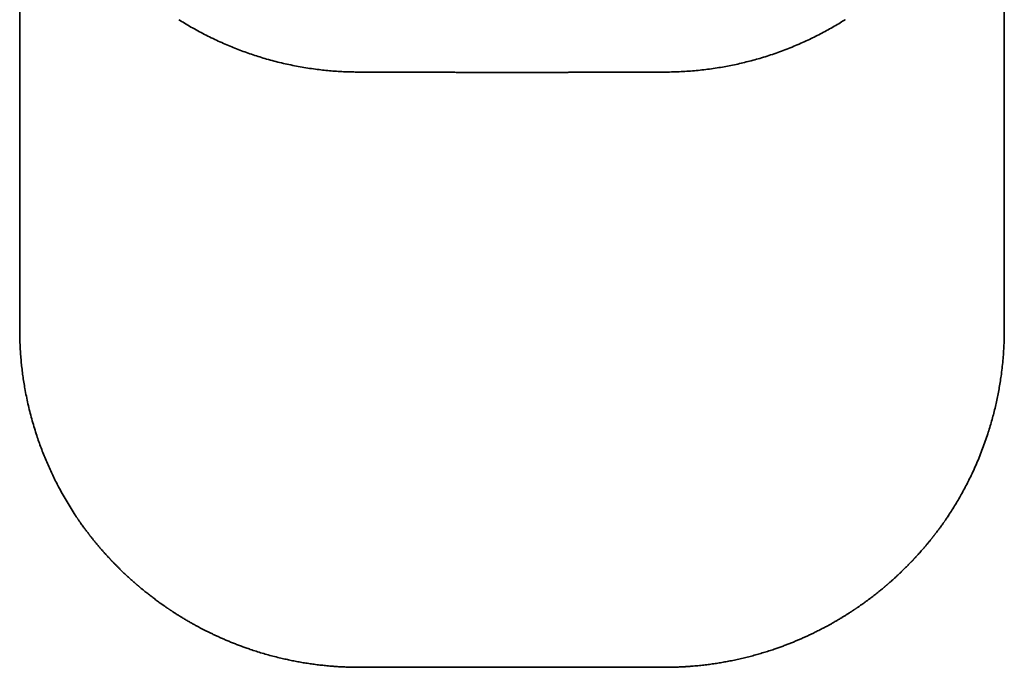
# Model space of a CAD drawing. Header units: millimetres. Extents: x 8 to 580, y 12 to 376.
# Tile 2 of 20: x 282 to 325, y 31 to 60. Entities that reach past the tile are written whole.
import ezdxf

# ---------------------------------------------------------------- set-up
doc = ezdxf.new("R2010")
doc.units = ezdxf.units.MM

msp = doc.modelspace()

# ---------------------------------------------------------------- linework, layer by layer
at = {"color": 7, "linetype": 'Continuous', "lineweight": 35}
for p, q in [((281.646, 85.092), (281.646, 46.09)), ((325.354, 46.09), (325.354, 85.092)), ((284.206, 37.71), (284.219, 37.692)), ((284.482, 37.318), (284.482, 37.318)), ((296.451, 31.093), (296.717, 31.09)), ((296.741, 31.09), (296.717, 31.09)), ((296.741, 31.09), (310.259, 31.09)), ((310.283, 31.09), (310.259, 31.09)), ((310.283, 31.09), (310.537, 31.093))]:
    msp.add_line(p, q, dxfattribs=at)
for centre, radius, start, end in [((296.672, 57.525), 0.00144, 186.5396, 253.6749), ((310.328, 57.524), 0.000818, 275.9257, 338.5815)]:
    msp.add_arc(centre, radius, start, end, dxfattribs=at)
for points, knots in [([(288.713, 59.849), (288.794, 59.798), (288.972, 59.686), (289.25, 59.523), (289.547, 59.356), (289.847, 59.196), (290.151, 59.044), (290.459, 58.898), (290.76, 58.763), (291.056, 58.638), (291.346, 58.523), (291.638, 58.414), (291.932, 58.311), (292.229, 58.215), (292.536, 58.121), (292.854, 58.032), (293.184, 57.948), (293.515, 57.871), (293.848, 57.802), (294.182, 57.741), (294.518, 57.687), (294.846, 57.641), (295.165, 57.605), (295.476, 57.575), (295.787, 57.552), (296.098, 57.536), (296.393, 57.526), (296.584, 57.525), (296.671, 57.524)], [0, 0, 0, 0, 0.034262, 0.074771, 0.115282, 0.155792, 0.196298, 0.236797, 0.277288, 0.314398, 0.351503, 0.388603, 0.425701, 0.462797, 0.499893, 0.540361, 0.580831, 0.621305, 0.661784, 0.702268, 0.74276, 0.78326, 0.820389, 0.85752, 0.894649, 0.931774, 0.968892, 1, 1, 1, 1]), ([(310.329, 57.524), (310.442, 57.525), (310.667, 57.527), (311.005, 57.541), (311.343, 57.561), (311.68, 57.589), (312.016, 57.624), (312.351, 57.668), (312.676, 57.717), (312.991, 57.772), (313.295, 57.831), (313.598, 57.897), (313.899, 57.969), (314.199, 58.047), (314.506, 58.134), (314.82, 58.23), (315.141, 58.336), (315.46, 58.45), (315.775, 58.57), (316.088, 58.698), (316.398, 58.833), (316.697, 58.971), (316.984, 59.111), (317.26, 59.253), (317.533, 59.4), (317.802, 59.553), (318.054, 59.702), (318.214, 59.803), (318.287, 59.849)], [0, 0, 0, 0, 0.040243, 0.080496, 0.120755, 0.161018, 0.201279, 0.241537, 0.281789, 0.31868, 0.355567, 0.392451, 0.429332, 0.46621, 0.503088, 0.543317, 0.583548, 0.623781, 0.664019, 0.704263, 0.744514, 0.784774, 0.821685, 0.858601, 0.895518, 0.932435, 0.969351, 1, 1, 1, 1]), ([(318.288, 59.849), (318.288, 59.849), (318.289, 59.847), (318.287, 59.848), (318.285, 59.849)], [0, 0, 0, 0, 0.273715, 1, 1, 1, 1]), ([(296.672, 57.523), (296.743, 57.523), (296.897, 57.523), (297.131, 57.522), (297.371, 57.521), (297.604, 57.52), (297.83, 57.519), (298.045, 57.519), (298.248, 57.518), (298.441, 57.517), (298.628, 57.517), (298.808, 57.516), (298.982, 57.516), (299.149, 57.515), (299.309, 57.515), (299.464, 57.514), (299.611, 57.514), (299.752, 57.514), (299.885, 57.513), (300.011, 57.513), (300.131, 57.513), (300.239, 57.513), (300.334, 57.512), (300.422, 57.512), (300.512, 57.512), (300.605, 57.512), (300.702, 57.512), (300.803, 57.512), (300.908, 57.511), (301.027, 57.511), (301.16, 57.511), (301.308, 57.511), (301.462, 57.511), (301.623, 57.51), (301.789, 57.51), (301.961, 57.51), (302.14, 57.51), (302.325, 57.51), (302.515, 57.51), (302.711, 57.509), (302.911, 57.509), (303.116, 57.509), (303.313, 57.509), (303.441, 57.509), (303.5, 57.509)], [0, 0, 0, 0, 0.031333, 0.067602, 0.102807, 0.136947, 0.170023, 0.202034, 0.231242, 0.259503, 0.286818, 0.313187, 0.33861, 0.363086, 0.386616, 0.4092, 0.430837, 0.451529, 0.470929, 0.489417, 0.506992, 0.523654, 0.53648, 0.549064, 0.562182, 0.575861, 0.590102, 0.604905, 0.620268, 0.636193, 0.657009, 0.678713, 0.701303, 0.724781, 0.749146, 0.774397, 0.800536, 0.827562, 0.855474, 0.884274, 0.913422, 0.943426, 0.974285, 1, 1, 1, 1]), ([(303.5, 57.509), (303.576, 57.509), (303.74, 57.509), (303.989, 57.509), (304.243, 57.509), (304.49, 57.51), (304.728, 57.51), (304.959, 57.51), (305.176, 57.51), (305.379, 57.51), (305.57, 57.511), (305.754, 57.511), (305.932, 57.511), (306.103, 57.511), (306.267, 57.512), (306.424, 57.512), (306.575, 57.512), (306.72, 57.513), (306.857, 57.513), (306.988, 57.513), (307.11, 57.513), (307.224, 57.514), (307.329, 57.514), (307.429, 57.514), (307.523, 57.514), (307.614, 57.515), (307.702, 57.515), (307.787, 57.515), (307.864, 57.515), (307.926, 57.515), (307.975, 57.516), (308.011, 57.516), (308.046, 57.516), (308.081, 57.516), (308.122, 57.516), (308.172, 57.516), (308.232, 57.516), (308.298, 57.517), (308.371, 57.517), (308.45, 57.517), (308.536, 57.517), (308.628, 57.518), (308.727, 57.518), (308.832, 57.518), (308.944, 57.519), (309.062, 57.519), (309.187, 57.519), (309.318, 57.52), (309.461, 57.52), (309.616, 57.521), (309.783, 57.521), (309.958, 57.522), (310.14, 57.523), (310.265, 57.523), (310.328, 57.523)], [0, 0, 0, 0, 0.03356, 0.071965, 0.109215, 0.145311, 0.180252, 0.214038, 0.246669, 0.275567, 0.303494, 0.33045, 0.356436, 0.381451, 0.405496, 0.42857, 0.450674, 0.471807, 0.491969, 0.51116, 0.529381, 0.545672, 0.5611, 0.575665, 0.589367, 0.602206, 0.61572, 0.628124, 0.63942, 0.649606, 0.65544, 0.660837, 0.665795, 0.670666, 0.676108, 0.6839, 0.692645, 0.702344, 0.712995, 0.724601, 0.737159, 0.750671, 0.765136, 0.780554, 0.796926, 0.814251, 0.832529, 0.85176, 0.871945, 0.895249, 0.919707, 0.945318, 0.972082, 1, 1, 1, 1]), ([(281.646, 46.09), (281.647, 45.992), (281.648, 45.795), (281.657, 45.5), (281.671, 45.205), (281.692, 44.91), (281.718, 44.618), (281.749, 44.327), (281.786, 44.039), (281.829, 43.752), (281.88, 43.448), (281.941, 43.127), (282.013, 42.789), (282.093, 42.453), (282.18, 42.119), (282.275, 41.787), (282.373, 41.473), (282.473, 41.177), (282.572, 40.899), (282.677, 40.623), (282.787, 40.349), (282.902, 40.079), (283.022, 39.813), (283.146, 39.551), (283.275, 39.291), (283.417, 39.017), (283.575, 38.73), (283.747, 38.431), (283.927, 38.137), (284.08, 37.896), (284.176, 37.756), (284.206, 37.711)], [0, 0, 0, 0, 0.033205, 0.066418, 0.099637, 0.132861, 0.166087, 0.198721, 0.231353, 0.263984, 0.296612, 0.335452, 0.374291, 0.413128, 0.451965, 0.490802, 0.52964, 0.562857, 0.596073, 0.62929, 0.662506, 0.695722, 0.728344, 0.760965, 0.793586, 0.826207, 0.865041, 0.903874, 0.942708, 0.981541, 1, 1, 1, 1]), ([(322.794, 37.71), (322.806, 37.728), (322.874, 37.827), (322.992, 38.01), (323.149, 38.26), (323.3, 38.512), (323.445, 38.766), (323.584, 39.02), (323.718, 39.277), (323.856, 39.554), (323.995, 39.849), (324.135, 40.165), (324.268, 40.484), (324.393, 40.806), (324.511, 41.13), (324.616, 41.442), (324.71, 41.739), (324.793, 42.023), (324.87, 42.308), (324.942, 42.595), (325.007, 42.881), (325.067, 43.166), (325.121, 43.451), (325.169, 43.738), (325.214, 44.043), (325.256, 44.367), (325.291, 44.711), (325.319, 45.055), (325.339, 45.4), (325.351, 45.745), (325.353, 45.975), (325.354, 46.09)], [0, 0, 0, 0, 0.007226, 0.04044, 0.073655, 0.10687, 0.139491, 0.172113, 0.204735, 0.237357, 0.276194, 0.31503, 0.353867, 0.392704, 0.431542, 0.47038, 0.503596, 0.536812, 0.570028, 0.603243, 0.636458, 0.669081, 0.701705, 0.734331, 0.766958, 0.805804, 0.844651, 0.883497, 0.92234, 0.961175, 1, 1, 1, 1]), ([(284.219, 37.69), (284.219, 37.69), (284.266, 37.619), (284.353, 37.495), (284.442, 37.373), (284.48, 37.32)], [0, 0, 0, 0, 0.001335, 0.56758, 1, 1, 1, 1]), ([(322.683, 37.548), (322.69, 37.558), (322.709, 37.585), (322.739, 37.629), (322.773, 37.678), (322.801, 37.72), (322.819, 37.746), (322.826, 37.757)], [0, 0, 0, 0, 0.140813, 0.398905, 0.633817, 0.845549, 1, 1, 1, 1]), ([(322.794, 37.71), (322.806, 37.728), (322.837, 37.773), (322.866, 37.819), (322.884, 37.846)], [0, 0, 0, 0, 0.390376, 1, 1, 1, 1]), ([(322.836, 37.772), (322.84, 37.778), (322.85, 37.794), (322.866, 37.818), (322.878, 37.836), (322.884, 37.845), (322.885, 37.846)], [0, 0, 0, 0, 0.258925, 0.634961, 0.960039, 1, 1, 1, 1]), ([(284.482, 37.317), (284.497, 37.296), (284.528, 37.254), (284.572, 37.195), (284.612, 37.142), (284.648, 37.094), (284.68, 37.053), (284.707, 37.017), (284.731, 36.986), (284.75, 36.962), (284.765, 36.943), (284.775, 36.93), (284.781, 36.922), (284.785, 36.917), (284.788, 36.913), (284.793, 36.907), (284.799, 36.898), (284.808, 36.887), (284.82, 36.872), (284.841, 36.846), (284.872, 36.807), (284.915, 36.754), (284.962, 36.695), (285.015, 36.63), (285.078, 36.555), (285.15, 36.468), (285.233, 36.371), (285.322, 36.269), (285.394, 36.187), (285.45, 36.125), (285.487, 36.084), (285.524, 36.043), (285.561, 36.003), (285.595, 35.966), (285.626, 35.933), (285.652, 35.905), (285.673, 35.882), (285.692, 35.862), (285.707, 35.847), (285.717, 35.836), (285.724, 35.828), (285.729, 35.823), (285.734, 35.818), (285.742, 35.809), (285.753, 35.798), (285.765, 35.785), (285.784, 35.766), (285.809, 35.74), (285.842, 35.706), (285.878, 35.668), (285.919, 35.627), (285.962, 35.584), (286.006, 35.539), (286.051, 35.494), (286.14, 35.406), (286.267, 35.283), (286.434, 35.127), (286.559, 35.013), (286.645, 34.936), (286.692, 34.894), (286.734, 34.858), (286.771, 34.825), (286.803, 34.798), (286.828, 34.776), (286.848, 34.758), (286.863, 34.746), (286.875, 34.736), (286.886, 34.726), (286.899, 34.715), (286.914, 34.702), (286.933, 34.686), (286.956, 34.667), (286.982, 34.645), (287.012, 34.619), (287.046, 34.592), (287.125, 34.526), (287.245, 34.429), (287.404, 34.303), (287.56, 34.183), (287.72, 34.063), (287.843, 33.973), (287.929, 33.911), (287.974, 33.879), (288.019, 33.847), (288.065, 33.815), (288.111, 33.783), (288.156, 33.753), (288.197, 33.724), (288.234, 33.699), (288.265, 33.678), (288.29, 33.662), (288.307, 33.65), (288.32, 33.641), (288.331, 33.634), (288.346, 33.624), (288.368, 33.61), (288.397, 33.591), (288.431, 33.568), (288.471, 33.542), (288.517, 33.512), (288.57, 33.478), (288.628, 33.441), (288.691, 33.401), (288.758, 33.36), (288.827, 33.318), (288.921, 33.26), (289.04, 33.189), (289.184, 33.106), (289.322, 33.027), (289.455, 32.953), (289.584, 32.884), (289.706, 32.819), (289.825, 32.757), (289.946, 32.696), (290.073, 32.633), (290.206, 32.569), (290.345, 32.503), (290.491, 32.436), (290.644, 32.368), (290.803, 32.299), (290.968, 32.23), (291.14, 32.16), (291.317, 32.091), (291.499, 32.022), (291.689, 31.954), (291.904, 31.88), (292.144, 31.801), (292.41, 31.719), (292.682, 31.64), (292.96, 31.566), (293.223, 31.501), (293.471, 31.444), (293.701, 31.395), (293.936, 31.349), (294.174, 31.306), (294.415, 31.267), (294.66, 31.231), (294.908, 31.199), (295.16, 31.171), (295.415, 31.146), (295.672, 31.126), (295.93, 31.11), (296.189, 31.099), (296.363, 31.095), (296.451, 31.093)], [0, 0, 0, 0, 0.006102, 0.011669, 0.016701, 0.021196, 0.025156, 0.02858, 0.031468, 0.033819, 0.035635, 0.036914, 0.037579, 0.037906, 0.038296, 0.038841, 0.039541, 0.040693, 0.042111, 0.043764, 0.048398, 0.05322, 0.059206, 0.065459, 0.07198, 0.08111, 0.090686, 0.100706, 0.11117, 0.115191, 0.119274, 0.123419, 0.127583, 0.131391, 0.134758, 0.137528, 0.139906, 0.141891, 0.143484, 0.144684, 0.145301, 0.145719, 0.146231, 0.147086, 0.14827, 0.149628, 0.151114, 0.154176, 0.157673, 0.161606, 0.165846, 0.170474, 0.175188, 0.179888, 0.184576, 0.202865, 0.219026, 0.235026, 0.240078, 0.244642, 0.24872, 0.25231, 0.255414, 0.25803, 0.259744, 0.261157, 0.26227, 0.263221, 0.264396, 0.265951, 0.267741, 0.269891, 0.272403, 0.275276, 0.27851, 0.281914, 0.297923, 0.312165, 0.326365, 0.340817, 0.355687, 0.35965, 0.363642, 0.367662, 0.371711, 0.375789, 0.37974, 0.383478, 0.386704, 0.389418, 0.39162, 0.392991, 0.394046, 0.394921, 0.395899, 0.397946, 0.40045, 0.403418, 0.406852, 0.410836, 0.415304, 0.420256, 0.425693, 0.431513, 0.437285, 0.442962, 0.455298, 0.467153, 0.478526, 0.489417, 0.499826, 0.509752, 0.518952, 0.52857, 0.538622, 0.549109, 0.560031, 0.571387, 0.583179, 0.595405, 0.608066, 0.621161, 0.634447, 0.648151, 0.662276, 0.676798, 0.695938, 0.715382, 0.73513, 0.755183, 0.775541, 0.79175, 0.808148, 0.824736, 0.841512, 0.858477, 0.875632, 0.892976, 0.91051, 0.928234, 0.94615, 0.963931, 0.981895, 1, 1, 1, 1]), ([(310.537, 31.093), (310.548, 31.093), (310.654, 31.094), (310.853, 31.101), (311.134, 31.114), (311.411, 31.132), (311.685, 31.155), (311.949, 31.182), (312.206, 31.213), (312.453, 31.247), (312.697, 31.285), (312.938, 31.326), (313.184, 31.372), (313.436, 31.424), (313.692, 31.481), (313.943, 31.542), (314.19, 31.606), (314.433, 31.673), (314.67, 31.743), (314.903, 31.816), (315.118, 31.887), (315.314, 31.955), (315.491, 32.019), (315.662, 32.083), (315.828, 32.147), (315.988, 32.212), (316.142, 32.276), (316.296, 32.341), (316.448, 32.409), (316.599, 32.477), (316.744, 32.545), (316.882, 32.611), (317.007, 32.672), (317.119, 32.729), (317.22, 32.781), (317.318, 32.832), (317.416, 32.884), (317.515, 32.937), (317.624, 32.997), (317.742, 33.063), (317.87, 33.137), (318.002, 33.214), (318.109, 33.278), (318.191, 33.328), (318.248, 33.363), (318.304, 33.398), (318.358, 33.432), (318.408, 33.464), (318.453, 33.493), (318.495, 33.52), (318.532, 33.544), (318.562, 33.564), (318.586, 33.579), (318.605, 33.592), (318.621, 33.602), (318.636, 33.612), (318.648, 33.62), (318.658, 33.626), (318.665, 33.632), (318.674, 33.638), (318.686, 33.646), (318.702, 33.656), (318.722, 33.67), (318.747, 33.686), (318.776, 33.706), (318.808, 33.728), (318.845, 33.753), (318.885, 33.781), (318.945, 33.822), (319.022, 33.877), (319.121, 33.947), (319.223, 34.021), (319.326, 34.097), (319.423, 34.17), (319.516, 34.241), (319.606, 34.311), (319.695, 34.381), (319.807, 34.47), (319.899, 34.546), (319.972, 34.606), (320.002, 34.631), (320.031, 34.655), (320.056, 34.676), (320.077, 34.695), (320.095, 34.71), (320.109, 34.722), (320.119, 34.73), (320.129, 34.738), (320.139, 34.748), (320.153, 34.76), (320.173, 34.776), (320.197, 34.797), (320.228, 34.824), (320.263, 34.854), (320.3, 34.888), (320.341, 34.923), (320.384, 34.962), (320.43, 35.003), (320.478, 35.047), (320.528, 35.092), (320.579, 35.139), (320.631, 35.188), (320.704, 35.256), (320.799, 35.347), (320.916, 35.461), (321.007, 35.552), (321.07, 35.615), (321.104, 35.65), (321.136, 35.683), (321.165, 35.713), (321.192, 35.74), (321.214, 35.764), (321.234, 35.784), (321.251, 35.802), (321.264, 35.816), (321.276, 35.828), (321.286, 35.839), (321.296, 35.849), (321.307, 35.861), (321.321, 35.876), (321.339, 35.895), (321.36, 35.918), (321.385, 35.944), (321.412, 35.974), (321.441, 36.005), (321.471, 36.037), (321.499, 36.069), (321.543, 36.117), (321.599, 36.179), (321.667, 36.256), (321.73, 36.328), (321.788, 36.396), (321.842, 36.459), (321.89, 36.516), (321.933, 36.567), (321.971, 36.613), (322.007, 36.657), (322.04, 36.698), (322.07, 36.734), (322.096, 36.767), (322.119, 36.795), (322.14, 36.822), (322.16, 36.847), (322.179, 36.871), (322.196, 36.893), (322.209, 36.909), (322.217, 36.92), (322.222, 36.925), (322.225, 36.93), (322.23, 36.936), (322.237, 36.945), (322.248, 36.959), (322.263, 36.978), (322.282, 37.002), (322.304, 37.032), (322.331, 37.066), (322.361, 37.106), (322.395, 37.151), (322.433, 37.201), (322.474, 37.257), (322.503, 37.296), (322.518, 37.317), (322.518, 37.317)], [0, 0, 0, 0, 0.002316, 0.021924, 0.041319, 0.060502, 0.079472, 0.09823, 0.115722, 0.133026, 0.150142, 0.167069, 0.183809, 0.20227, 0.220498, 0.238492, 0.256253, 0.273781, 0.291076, 0.308139, 0.324969, 0.338483, 0.351668, 0.364499, 0.376974, 0.389094, 0.400859, 0.412269, 0.42441, 0.436122, 0.447404, 0.458256, 0.468679, 0.477038, 0.485098, 0.492861, 0.500637, 0.508686, 0.517008, 0.527165, 0.5377, 0.548613, 0.559905, 0.564601, 0.56936, 0.574179, 0.57881, 0.583096, 0.586968, 0.590506, 0.593711, 0.596581, 0.59831, 0.59989, 0.601322, 0.602606, 0.603712, 0.604497, 0.604999, 0.605738, 0.606797, 0.608175, 0.609872, 0.612022, 0.61453, 0.617398, 0.620625, 0.624204, 0.627878, 0.636386, 0.644679, 0.654274, 0.663564, 0.672552, 0.680848, 0.689025, 0.697273, 0.705593, 0.72041, 0.723347, 0.726291, 0.729033, 0.731423, 0.733496, 0.735205, 0.73655, 0.737531, 0.738188, 0.739235, 0.740626, 0.742256, 0.744803, 0.747767, 0.751147, 0.754944, 0.758807, 0.763022, 0.76759, 0.772433, 0.777401, 0.78249, 0.7877, 0.793031, 0.804593, 0.816687, 0.829312, 0.832942, 0.836599, 0.840031, 0.843146, 0.845944, 0.848425, 0.850475, 0.852243, 0.85373, 0.854936, 0.855998, 0.856986, 0.858104, 0.859597, 0.861512, 0.863851, 0.866614, 0.869606, 0.872873, 0.876097, 0.879255, 0.882346, 0.890476, 0.898109, 0.905246, 0.911887, 0.918032, 0.923681, 0.928553, 0.933005, 0.937198, 0.941163, 0.9449, 0.947765, 0.950481, 0.953046, 0.955461, 0.957725, 0.95984, 0.961748, 0.962403, 0.96293, 0.963327, 0.963739, 0.964604, 0.965953, 0.967787, 0.970105, 0.972908, 0.976194, 0.979965, 0.98422, 0.988958, 0.994181, 0.999886, 1, 1, 1, 1]), ([(322.518, 37.317), (322.536, 37.341), (322.569, 37.387), (322.617, 37.454), (322.653, 37.504), (322.672, 37.532), (322.676, 37.538)], [0, 0, 0, 0, 0.325677, 0.629841, 0.912489, 1, 1, 1, 1]), ([(296.741, 31.09), (296.651, 31.091), (296.472, 31.092), (296.207, 31.099), (295.946, 31.111), (295.716, 31.125), (295.573, 31.136), (295.515, 31.141)], [0, 0, 0, 0, 0.220199, 0.436538, 0.649017, 0.857635, 1, 1, 1, 1]), ([(311.475, 31.14), (311.403, 31.134), (311.249, 31.122), (311.013, 31.109), (310.766, 31.098), (310.514, 31.092), (310.345, 31.091), (310.259, 31.09)], [0, 0, 0, 0, 0.179196, 0.379463, 0.583019, 0.789865, 1, 1, 1, 1])]:
    msp.add_open_spline(points, degree=3, knots=knots, dxfattribs=at)

doc.saveas('drawing.dxf')
